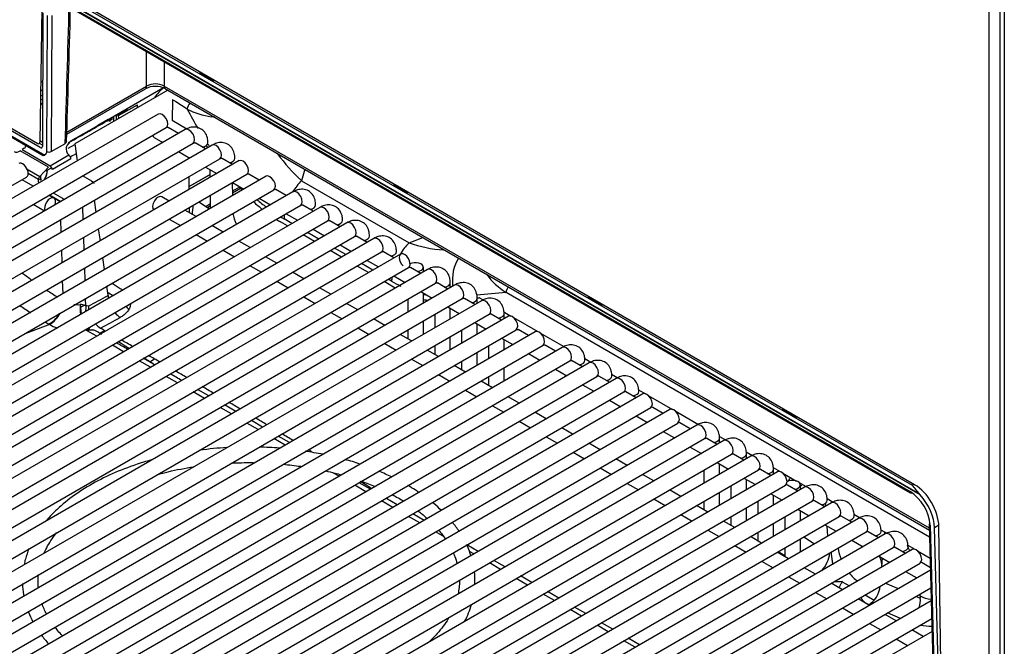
# Model space of a CAD drawing. Header units: millimetres. Extents: x 0 to 287, y 0 to 200.
# Tile 46 of 54: x 216 to 231, y 99 to 109. Entities that reach past the tile are written whole.
import ezdxf

# ---------------------------------------------------------------- set-up
doc = ezdxf.new("R2010")
doc.units = ezdxf.units.MM
doc.layers.add('130.191_BW4C_CTM', color=7, linetype='Continuous')
doc.layers.add('Défaut', color=7, linetype='Continuous')

# ---------------------------------------------------------------- blocks, each defined once
blk = doc.blocks.new('SE3')
at = {"layer": '130.191_BW4C_CTM', "color": 7, "linetype": 'Continuous'}
for p, q in [((231.424, 129.024), (231.424, 94.471)), ((231.182, 97.929), (231.182, 111.467)), ((231.352, 111.467), (231.352, 97.929)), ((230.075, 101.104), (216.246, 109.089)), ((230.068, 101.113), (216.255, 109.088)), ((229.987, 101.265), (216.397, 109.111)), ((216.444, 109.056), (229.949, 101.259)), ((216.008, 108.894), (215.976, 106.749)), ((216.409, 108.954), (229.914, 101.157)), ((216.419, 108.932), (229.924, 101.135)), ((216.024, 108.822), (216.016, 106.683)), ((216.087, 106.6), (216.095, 108.779)), ((216.166, 108.779), (216.157, 106.6)), ((217.685, 107.649), (217.681, 108.203)), ((217.965, 108.039), (217.968, 107.649)), ((216.02, 107.726), (215.99, 107.709)), ((218.527, 107.863), (218.76, 107.728)), ((216.019, 107.587), (215.988, 107.569)), ((216.408, 106.879), (217.665, 107.604)), ((216.409, 106.912), (217.685, 107.649)), ((216.498, 106.784), (217.947, 107.62)), ((218.023, 107.584), (216.534, 106.724)), ((217.957, 107.626), (217.97, 107.634)), ((217.968, 107.649), (230.223, 100.573)), ((217.989, 107.604), (230.224, 100.54)), ((216.019, 107.44), (215.986, 107.421)), ((215.987, 107.487), (216.019, 107.506)), ((218.102, 107.429), (218.092, 107.101)), ((218.106, 107.427), (218.102, 107.429)), ((215.985, 107.359), (216.019, 107.378)), ((216.019, 107.366), (215.985, 107.346)), ((217.237, 107.177), (217.537, 107.35)), ((217.538, 107.304), (217.537, 107.35)), ((218.335, 107.281), (218.154, 107.397)), ((217.872, 107.201), (208.751, 101.934)), ((215.202, 107.156), (215.94, 106.729)), ((215.981, 106.663), (215.212, 107.107)), ((217.071, 107.112), (216.904, 107.016)), ((217.069, 107.113), (217.071, 107.112)), ((217.159, 107.085), (217.159, 107.133)), ((217.186, 107.181), (217.195, 107.176)), ((217.195, 107.176), (217.197, 107.107)), ((217.238, 107.131), (217.237, 107.177)), ((218.092, 107.101), (218.33, 106.963)), ((208.876, 101.718), (217.997, 106.984)), ((218.304, 106.952), (209.182, 101.685)), ((215.215, 107.025), (216.017, 106.562)), ((215.225, 107.002), (216.027, 106.539)), ((216.904, 107.016), (216.902, 107.018)), ((218.196, 106.89), (218.03, 106.986)), ((216.758, 106.932), (216.468, 106.765)), ((216.756, 106.933), (216.758, 106.932)), ((217.805, 106.827), (217.946, 106.745)), ((209.307, 101.469), (218.429, 106.735)), ((218.735, 106.703), (209.613, 101.436)), ((215.726, 106.653), (215.69, 106.632)), ((215.69, 106.632), (216.139, 106.373)), ((216.016, 106.704), (215.97, 106.73)), ((215.976, 106.776), (216.016, 106.752)), ((216.157, 106.6), (216.375, 106.726)), ((216.428, 106.655), (216.535, 106.714)), ((216.534, 106.724), (216.573, 106.45)), ((218.628, 106.641), (218.461, 106.737)), ((218.637, 106.694), (218.663, 106.661)), ((209.738, 101.22), (218.86, 106.486)), ((216.113, 106.352), (215.662, 106.612)), ((216.139, 106.373), (216.437, 106.545)), ((216.472, 106.485), (216.175, 106.313)), ((218.196, 106.601), (218.378, 106.496)), ((218.36, 106.486), (218.36, 106.507)), ((219.059, 106.392), (218.893, 106.488)), ((219.166, 106.454), (210.045, 101.187)), ((215.772, 106.318), (215.973, 106.202)), ((215.973, 106.202), (216.113, 106.352)), ((216.167, 106.341), (216.078, 106.29)), ((218.628, 106.352), (218.809, 106.247)), ((218.703, 106.186), (218.701, 106.309)), ((220.217, 106.318), (220.167, 106.133)), ((208.444, 101.967), (215.763, 106.192)), ((210.17, 100.971), (219.291, 106.237)), ((219.598, 106.205), (210.476, 100.938)), ((215.87, 106.045), (215.689, 106.149)), ((215.951, 106.152), (215.789, 106.246)), ((215.952, 106.114), (215.951, 106.152)), ((215.993, 106.143), (215.953, 106.164)), ((215.983, 106.213), (215.983, 106.206)), ((216.063, 106.299), (216.078, 106.29)), ((216.805, 106.124), (216.656, 106.21)), ((218.367, 105.992), (218.364, 106.2)), ((218.366, 106.039), (218.703, 106.234)), ((218.703, 106.233), (218.366, 106.039)), ((219.49, 106.143), (219.324, 106.239)), ((219.058, 106.102), (219.061, 105.895)), ((219.059, 106.103), (219.24, 105.998)), ((219.171, 106.028), (219.06, 105.964)), ((219.19, 106.006), (219.061, 105.931)), ((219.922, 105.894), (219.755, 105.99)), ((220.167, 106.133), (221.89, 105.139)), ((221.638, 106.067), (221.871, 105.932)), ((210.601, 100.722), (219.723, 105.988)), ((220.029, 105.955), (210.907, 100.689)), ((216.201, 105.853), (216.12, 105.9)), ((216.132, 105.907), (216.31, 105.801)), ((216.189, 105.94), (216.338, 105.855)), ((216.302, 105.794), (216.209, 105.847)), ((218.048, 105.808), (217.93, 105.876)), ((218.711, 105.692), (218.708, 105.9)), ((219.49, 105.854), (219.672, 105.749)), ((211.032, 100.473), (220.154, 105.739)), ((220.46, 105.706), (211.339, 100.44)), ((215.87, 105.756), (216.051, 105.651)), ((216.658, 105.713), (216.665, 105.507)), ((216.878, 105.63), (216.85, 105.824)), ((218.523, 105.793), (218.694, 105.683)), ((218.71, 105.761), (218.637, 105.719)), ((218.71, 105.729), (218.663, 105.702)), ((220.353, 105.645), (220.187, 105.741)), ((218.048, 105.519), (218.229, 105.414)), ((218.479, 105.559), (218.298, 105.664)), ((220.013, 105.448), (219.888, 105.52)), ((219.922, 105.605), (220.103, 105.5)), ((211.464, 100.224), (220.585, 105.49)), ((220.892, 105.457), (211.77, 100.191)), ((216.317, 105.307), (216.311, 105.512)), ((216.944, 105.17), (216.916, 105.364)), ((218.911, 105.31), (218.729, 105.414)), ((219.944, 105.408), (219.829, 105.474)), ((220.784, 105.396), (220.618, 105.492)), ((211.895, 99.975), (221.017, 105.241)), ((221.323, 105.208), (212.201, 99.942)), ((216.673, 105.224), (216.679, 105.018)), ((218.479, 105.27), (218.661, 105.165)), ((220.375, 105.159), (220.194, 105.264)), ((220.444, 105.199), (220.263, 105.304)), ((220.353, 105.356), (220.534, 105.251)), ((221.216, 105.146), (221.049, 105.243)), ((221.89, 105.139), (222.11, 105.225)), ((219.342, 105.061), (219.161, 105.165)), ((220.875, 104.95), (220.694, 105.055)), ((220.784, 105.107), (220.966, 105.002)), ((212.326, 99.725), (221.448, 104.992)), ((221.754, 104.959), (212.633, 99.693)), ((216.332, 104.817), (216.325, 105.023)), ((217.009, 104.71), (216.982, 104.904)), ((218.911, 105.021), (219.092, 104.916)), ((219.773, 104.812), (219.592, 104.916)), ((220.807, 104.91), (220.625, 105.015)), ((221.647, 104.897), (221.481, 104.994)), ((212.758, 99.476), (221.879, 104.743)), ((216.688, 104.734), (216.694, 104.528)), ((219.342, 104.772), (219.523, 104.667)), ((221.238, 104.661), (221.057, 104.766)), ((221.307, 104.701), (221.125, 104.806)), ((221.216, 104.858), (221.397, 104.753)), ((222.078, 104.648), (221.912, 104.745)), ((222.118, 104.672), (222.118, 104.749)), ((222.186, 104.71), (213.064, 99.444)), ((220.205, 104.563), (220.023, 104.667)), ((221.647, 104.609), (221.828, 104.504)), ((213.189, 99.227), (222.311, 104.494)), ((222.617, 104.461), (213.495, 99.195)), ((216.346, 104.327), (216.34, 104.533)), ((217.068, 104.298), (217.047, 104.444)), ((219.773, 104.523), (219.955, 104.418)), ((220.636, 104.314), (220.455, 104.418)), ((221.666, 104.414), (221.488, 104.517)), ((221.61, 104.526), (221.557, 104.557)), ((222.51, 104.399), (222.343, 104.496)), ((222.55, 104.423), (222.55, 104.5)), ((220.205, 104.274), (220.386, 104.169)), ((222.078, 104.36), (222.26, 104.255)), ((222.118, 104.174), (222.118, 104.337)), ((223.443, 104.345), (222.975, 104.301)), ((222.98, 104.258), (223.006, 104.26)), ((223.016, 104.258), (223.075, 104.224)), ((230.227, 100.428), (223.443, 104.345)), ((224.749, 104.27), (224.982, 104.136)), ((213.62, 98.978), (222.742, 104.245)), ((223.048, 104.212), (213.927, 98.946)), ((216.626, 104.108), (216.678, 104.142)), ((216.702, 104.244), (216.706, 104.13)), ((221.067, 104.065), (220.886, 104.169)), ((221.868, 104.239), (221.868, 104.029)), ((222.51, 104.111), (222.691, 104.006)), ((222.941, 104.15), (222.775, 104.246)), ((222.981, 104.174), (222.981, 104.251)), ((214.052, 98.729), (223.173, 103.996)), ((223.48, 103.963), (214.358, 98.697)), ((220.636, 104.025), (220.817, 103.92)), ((222.3, 103.99), (222.3, 103.78)), ((222.55, 103.925), (222.55, 104.088)), ((223.372, 103.901), (223.206, 103.997)), ((223.409, 104.031), (223.521, 103.966)), ((223.412, 103.925), (223.412, 104.002)), ((223.563, 103.942), (223.952, 103.717)), ((216.13, 103.83), (215.721, 103.678)), ((221.499, 103.816), (221.317, 103.92)), ((222.118, 103.675), (222.118, 103.885)), ((222.941, 103.862), (223.122, 103.757)), ((222.981, 103.675), (222.981, 103.839)), ((214.483, 98.48), (223.605, 103.747)), ((223.911, 103.714), (214.789, 98.448)), ((216.886, 103.643), (216.714, 103.742)), ((216.934, 103.69), (217.011, 103.734)), ((221.067, 103.776), (221.249, 103.671)), ((221.93, 103.567), (221.749, 103.671)), ((221.868, 103.741), (221.868, 103.602)), ((222.55, 103.426), (222.55, 103.636)), ((222.731, 103.741), (222.731, 103.531)), ((223.804, 103.652), (223.637, 103.748)), ((223.995, 103.693), (224.369, 103.477)), ((214.914, 98.231), (224.036, 103.498)), ((217.317, 103.394), (217.136, 103.498)), ((221.499, 103.527), (221.68, 103.422)), ((222.3, 103.491), (222.3, 103.353)), ((223.162, 103.491), (223.162, 103.282)), ((223.372, 103.613), (223.554, 103.508)), ((223.412, 103.426), (223.412, 103.589)), ((224.235, 103.403), (224.069, 103.499)), ((224.342, 103.465), (215.221, 98.199)), ((222.361, 103.318), (222.18, 103.422)), ((222.981, 103.177), (222.981, 103.387)), ((223.804, 103.364), (223.985, 103.259)), ((215.346, 97.982), (224.467, 103.249)), ((224.774, 103.216), (215.652, 97.95)), ((217.749, 103.145), (217.567, 103.249)), ((217.736, 103.235), (217.812, 103.279)), ((221.93, 103.278), (222.111, 103.173)), ((222.793, 103.069), (222.611, 103.173)), ((222.731, 103.242), (222.731, 103.104)), ((224.666, 103.154), (224.5, 103.25)), ((224.703, 103.284), (224.8, 103.228)), ((215.777, 97.733), (224.899, 103)), ((218.18, 102.896), (217.999, 103)), ((222.361, 103.029), (222.543, 102.924)), ((223.162, 102.993), (223.162, 102.855)), ((223.412, 102.928), (223.412, 103.138)), ((224.235, 103.115), (224.416, 103.01)), ((225.098, 102.905), (224.931, 103.001)), ((225.134, 103.035), (225.232, 102.979)), ((225.205, 102.967), (216.083, 97.701)), ((223.224, 102.819), (223.043, 102.924)), ((224.666, 102.866), (224.848, 102.761)), ((216.208, 97.484), (225.33, 102.751)), ((225.636, 102.718), (216.515, 97.452)), ((218.611, 102.647), (218.43, 102.751)), ((218.681, 102.687), (218.5, 102.792)), ((222.793, 102.78), (222.974, 102.675)), ((225.529, 102.656), (225.363, 102.752)), ((225.566, 102.786), (225.677, 102.721)), ((225.72, 102.696), (226.109, 102.472)), ((219.113, 102.438), (218.931, 102.543)), ((223.224, 102.531), (223.405, 102.426)), ((223.655, 102.57), (223.474, 102.675)), ((225.098, 102.617), (225.279, 102.512)), ((216.64, 97.235), (225.761, 102.502)), ((226.068, 102.469), (216.946, 97.203)), ((219.043, 102.398), (218.861, 102.502)), ((224.087, 102.321), (223.905, 102.426)), ((225.529, 102.368), (225.71, 102.263)), ((225.96, 102.407), (225.794, 102.503)), ((226.151, 102.447), (226.526, 102.231)), ((227.861, 102.474), (228.094, 102.339)), ((217.071, 96.986), (226.193, 102.253)), ((226.499, 102.22), (217.377, 96.954)), ((219.474, 102.149), (219.293, 102.253)), ((219.544, 102.189), (219.363, 102.294)), ((223.655, 102.282), (223.837, 102.177)), ((226.392, 102.158), (226.225, 102.254)), ((224.518, 102.072), (224.337, 102.177)), ((225.96, 102.118), (226.142, 102.014)), ((217.502, 96.737), (226.624, 102.004)), ((226.93, 101.971), (217.809, 96.705)), ((219.905, 101.9), (219.724, 102.004)), ((219.975, 101.94), (219.794, 102.045)), ((224.087, 102.033), (224.268, 101.928)), ((224.949, 101.823), (224.768, 101.928)), ((226.823, 101.909), (226.657, 102.005)), ((226.86, 102.039), (226.957, 101.982)), ((226.863, 101.932), (226.863, 102.01)), ((217.934, 96.488), (227.055, 101.754)), ((224.518, 101.784), (224.699, 101.679)), ((226.392, 101.869), (226.573, 101.765)), ((227.254, 101.66), (227.088, 101.756)), ((227.291, 101.79), (227.388, 101.733)), ((227.295, 101.683), (227.295, 101.761)), ((227.362, 101.722), (218.24, 96.456)), ((225.381, 101.574), (225.199, 101.679)), ((226.823, 101.62), (227.004, 101.516)), ((226.863, 101.434), (226.863, 101.597)), ((218.365, 96.239), (227.487, 101.505)), ((227.793, 101.473), (218.671, 96.207)), ((220.768, 101.402), (220.67, 101.458)), ((224.949, 101.535), (225.131, 101.43)), ((225.812, 101.325), (225.631, 101.43)), ((226.613, 101.499), (226.613, 101.29)), ((227.686, 101.411), (227.519, 101.507)), ((227.722, 101.54), (227.834, 101.476)), ((227.726, 101.434), (227.726, 101.512)), ((227.877, 101.451), (228.097, 101.324)), ((221.269, 101.193), (221.088, 101.298)), ((225.381, 101.286), (225.562, 101.181)), ((227.254, 101.371), (227.436, 101.267)), ((227.295, 101.185), (227.295, 101.348)), ((228.117, 101.162), (227.951, 101.258)), ((228.139, 101.3), (228.251, 101.235)), ((228.157, 101.185), (228.157, 101.263)), ((229.973, 101.273), (229.949, 101.259)), ((218.796, 95.99), (227.918, 101.256)), ((228.224, 101.224), (219.103, 95.957)), ((221.199, 101.152), (221.018, 101.257)), ((226.243, 101.076), (226.062, 101.181)), ((226.863, 100.936), (226.863, 101.146)), ((227.045, 101.25), (227.045, 101.041)), ((227.686, 101.122), (227.867, 101.018)), ((219.228, 95.741), (228.349, 101.007)), ((228.656, 100.975), (219.534, 95.708)), ((221.631, 100.903), (221.449, 101.008)), ((221.701, 100.944), (221.519, 101.049)), ((225.812, 101.037), (225.993, 100.932)), ((226.613, 101.001), (226.613, 100.863)), ((227.476, 101.001), (227.476, 100.792)), ((227.726, 100.936), (227.726, 101.099)), ((228.548, 100.913), (228.382, 101.009)), ((228.565, 100.922), (228.561, 100.969)), ((228.585, 101.042), (228.682, 100.986)), ((222.132, 100.695), (221.951, 100.8)), ((226.243, 100.788), (226.425, 100.683)), ((226.675, 100.827), (226.493, 100.932)), ((227.295, 100.687), (227.295, 100.896)), ((228.117, 100.873), (228.298, 100.769)), ((228.157, 100.687), (228.157, 100.85)), ((229.016, 100.793), (229.114, 100.737)), ((219.659, 95.492), (228.781, 100.758)), ((229.087, 100.726), (219.965, 95.459)), ((222.062, 100.654), (221.881, 100.759)), ((227.106, 100.578), (226.925, 100.683)), ((227.045, 100.752), (227.045, 100.614)), ((227.726, 100.438), (227.726, 100.647)), ((227.907, 100.752), (227.907, 100.543)), ((228.98, 100.664), (228.813, 100.76)), ((230.221, 100.634), (230.28, 98.417)), ((220.09, 95.243), (229.212, 100.509)), ((229.518, 100.477), (220.397, 95.21)), ((222.434, 100.44), (222.312, 100.51)), ((226.675, 100.539), (226.856, 100.434)), ((227.476, 100.503), (227.476, 100.365)), ((228.548, 100.624), (228.73, 100.52)), ((228.599, 100.444), (228.588, 100.601)), ((229.411, 100.415), (229.245, 100.511)), ((229.448, 100.544), (229.545, 100.488)), ((229.504, 100.512), (229.5, 100.466)), ((230.236, 100.615), (230.295, 98.397)), ((230.375, 100.615), (230.307, 100.576)), ((230.364, 98.399), (230.307, 100.576)), ((230.409, 98.416), (230.376, 100.599)), ((227.537, 100.329), (227.356, 100.434)), ((228.157, 100.189), (228.157, 100.398)), ((228.214, 100.431), (228.385, 100.32)), ((228.98, 100.375), (229.161, 100.271)), ((220.522, 94.994), (229.643, 100.26)), ((229.95, 100.228), (220.828, 94.961)), ((222.995, 100.197), (222.813, 100.302)), ((222.925, 100.156), (222.858, 100.195)), ((227.106, 100.29), (227.287, 100.185)), ((227.969, 100.08), (227.787, 100.185)), ((227.907, 100.125), (227.801, 100.193)), ((227.907, 100.254), (227.907, 100.116)), ((228.62, 100.168), (228.625, 100.165)), ((229.842, 100.166), (229.676, 100.262)), ((229.879, 100.295), (229.991, 100.231)), ((230.034, 100.206), (230.236, 100.089)), ((220.953, 94.745), (230.075, 100.011)), ((223.356, 99.907), (223.175, 100.012)), ((223.426, 99.948), (223.245, 100.053)), ((227.537, 100.04), (227.719, 99.936)), ((229.411, 100.126), (229.592, 100.022)), ((229.47, 100.092), (229.459, 99.944)), ((230.24, 99.936), (230.107, 100.013)), ((230.241, 99.898), (221.259, 94.712)), ((228.4, 99.831), (228.219, 99.936)), ((229.842, 99.877), (230.024, 99.772)), ((223.787, 99.658), (223.606, 99.763)), ((223.857, 99.699), (223.676, 99.804)), ((227.969, 99.791), (228.15, 99.687)), ((228.831, 99.582), (228.65, 99.687)), ((228.829, 99.712), (228.943, 99.647)), ((229.519, 99.69), (229.726, 99.601)), ((221.384, 94.496), (230.248, 99.613)), ((224.289, 99.45), (224.107, 99.554)), ((228.4, 99.542), (228.581, 99.438)), ((230.254, 99.407), (221.691, 94.463)), ((224.219, 99.409), (224.037, 99.514)), ((229.263, 99.333), (229.081, 99.438)), ((229.193, 99.502), (229.339, 99.418)), ((230.012, 99.477), (230.08, 99.448)), ((230.08, 99.448), (230.079, 99.484)), ((224.65, 99.16), (224.469, 99.265)), ((224.72, 99.201), (224.539, 99.305)), ((228.831, 99.293), (229.013, 99.189)), ((229.269, 99.337), (229.254, 99.344)), ((229.763, 99.124), (229.555, 99.213)), ((221.816, 94.247), (230.261, 99.123)), ((225.151, 98.952), (224.97, 99.056)), ((229.694, 99.084), (229.513, 99.189)), ((230.267, 98.917), (222.122, 94.214)), ((225.081, 98.911), (224.9, 99.016)), ((229.263, 99.044), (229.444, 98.94)), ((230.125, 98.835), (229.944, 98.94)), ((225.513, 98.662), (225.331, 98.767)), ((225.583, 98.703), (225.401, 98.807)), ((229.694, 98.795), (229.875, 98.691))]:
    blk.add_line(p, q, dxfattribs=at)
for centre, radius, start, end in [((217.827, 107.288), 0.356, 62.8731, 117.1327), ((217.826, 107.364), 0.318, 63.4337, 116.2852), ((218.904, 108.393), 1.249, 242.9265, 261.5802), ((183.384, 165.578), 67.484, 299.32618, 299.96899), ((186.333, 159.945), 61.148, 300.18858, 300.25259), ((218.207, 102.942), 4.247, 82.2675, 83.0539), ((222.464, 108.593), 3.365, 217.1143, 226.9542), ((215.838, 106.3), 0.255, 323.6627, 2.2864), ((216.479, 106.13), 0.31, 242.8178, 250.452), ((221.152, 105.734), 2.785, 180.6296, 182.32), ((212.651, 106.227), 5.802, 353.7313, 355.2032), ((222.531, 106.895), 1.87, 249.9432, 267.2052), ((219.718, 109.924), 6.629, 232.6751, 234.3254), ((224.043, 105.312), 1.138, 216.8519, 238.194), ((105.902, 301.781), 226.486, 299.38907, 299.41431), ((222.529, 106.018), 1.753, 238.3774, 243.8154), ((219.718, 109.924), 6.629, 236.7635, 238.5139), ((151.807, 223.589), 135.976, 298.53001, 298.68181), ((222.529, 106.018), 1.753, 256.5082, 257.4969), ((219.713, 109.896), 7.045, 234.8422, 236.5192), ((216.592, 104.633), 0.485, 261.3456, 273.413), ((217.373, 104.162), 0.756, 184.2617, 190.8129), ((216.635, 104.018), 0.132, 57.7758, 96.4187), ((217.413, 104.175), 0.791, 184.8837, 191.5026), ((215.886, 104.231), 0.47, 301.4235, 331.9854), ((150.672, 225.519), 138.618, 298.5617, 298.71084), ((219.713, 109.896), 7.045, 238.7794, 239.3176), ((216.412, 104.338), 0.58, 239.633, 241.0022), ((217.413, 104.175), 0.791, 211.5423, 214.1969), ((94.186, -111.175), 247.455, 60.25271, 60.28478), ((158.858, 0.511), 118.477, 60.59499, 60.64057), ((94.186, -111.175), 247.455, 60.14106, 60.1897), ((158.858, 0.511), 118.477, 60.35205, 60.45399), ((158.858, 0.511), 118.477, 60.11058, 60.21193), ((94.186, -111.175), 247.455, 60.02562, 60.07539), ((94.186, -111.175), 247.455, 59.91042, 59.95882), ((158.858, 0.511), 118.477, 59.87024, 59.97118), ((158.858, 0.511), 118.477, 59.63066, 59.73129), ((158.858, 0.511), 118.477, 59.39181, 59.49214), ((158.858, 0.511), 118.477, 59.15343, 59.25364), ((158.858, 0.511), 118.477, 58.91548, 59.01545), ((219.267, 96.631), 5.237, 93.2374, 97.982), ((219.443, 97.538), 4.329, 85.0824, 89.44), ((219.657, 97.456), 4.38, 78.7863, 82.5862), ((158.858, 0.511), 118.477, 58.74548, 58.77784), ((158.858, 0.511), 118.477, 58.20374, 58.30332), ((228.939, 100.897), 1.063, 152.7501, 155.8904), ((226.15, 98.044), 4.977, 38.0723, 40.241), ((229.525, 100.559), 0.713, 4.4764, 56.9594), ((228.744, 100.411), 0.696, 267.0621, 277.3713), ((230.247, 99.982), 0.981, 260.0364, 270.9767)]:
    blk.add_arc(centre, radius, start, end, dxfattribs=at)
for centre, major_axis, ratio, start_param, end_param in [((216.72, 111.324), (-0.849, -28.065), 0.007421, -1.485435, -1.406009), ((217.615, 107.691), (-0.05, 0.0866), 0.57735, 3.141593, 3.918264), ((218.023, 107.258), (0.25, 0.433), 0.57735, 0.967436, 1.4287), ((218.039, 107.691), (0.05, 0.0866), 0.57735, 2.373648, 3.141593), ((218.09, 106.356), (-0.633, 1.136), 0.587337, -0.828721, -0.776362), ((218.692, 159.062), (-34.048, -55.123), 0.556852, 0.804488, 0.808508), ((217.287, 107.238), (0.069, 0.112), 0.556852, -0.853835, -0.756257), ((218.406, 107.321), (0.0538, 0.0843), 0.54687, 1.215752, 2.364042), ((219.593, 107.469), (1.34, -2.069), 0.480915, 4.497212, 4.644253), ((218.692, 159.062), (-34.048, -55.123), 0.556852, 0.80229, 0.803668), ((217.058, 107.189), (0.072, -0.12), 0.587337, 0.776362, 1.031263), ((217.935, 107.092), (-0.063, 0.108), 0.57735, 3.141593, 6.283185), ((218.752, 107.173), (0.0259, 0.0966), 0.269555, 1.579692, 1.79644), ((218.366, 106.843), (-0.062, 0.108), 0.57735, 3.141593, 6.283185), ((216.747, 106.642), (0.352, 0.002), 0.574873, 2.351507, 3.632117), ((217.868, 106.935), (-0.062, -0.108), 0.57735, 5.754822, 6.283185), ((215.669, 106.686), (-0.08, 0), 0.57735, 2.356809, 3.526137), ((215.94, 106.77), (-0.025, 0.0433), 0.57735, 2.356194, 3.909538), ((215.981, 106.704), (-0.0255, 0.043), 0.569744, 2.349819, 3.903162), ((216.305, 106.768), (-0.1, 0.0029), 0.578001, 2.373102, 3.166522), ((218.543, 106.741), (0.125, 0), 0.57735, 4.967494, 6.283684), ((219.593, 107.469), (1.34, -2.069), 0.480915, -1.522205, -1.500013), ((218.797, 106.594), (-0.062, 0.108), 0.57735, 3.141593, 6.283185), ((215.618, 106.656), (0.0743, 0.036), 0.731631, 3.600458, 4.963699), ((216.052, 106.583), (0.025, 0.0433), 0.57735, 2.369284, 3.926991), ((216.122, 106.621), (0.05, -0.0002), 0.594844, 3.929355, 5.499923), ((216.437, 106.504), (-0.025, 0.0433), 0.57735, 3.962031, 5.497787), ((218.911, 160.32), (-34.966, -56.609), 0.556852, 0.785116, 0.787089), ((218.974, 106.492), (0.125, 0), 0.57735, 4.967494, 6.283684), ((219.229, 106.345), (-0.062, 0.108), 0.57735, 3.141593, 6.283185), ((215.7, 106.3), (0.063, -0.108), 0.57735, 0, 3.141593), ((216.139, 106.332), (0.025, -0.0433), 0.57735, 0.820438, 2.356194), ((215.986, 106.172), (-0.025, -0.0433), 0.57735, 4.310963, 5.497787), ((216.149, 106.121), (-0.118, 0.197), 0.587337, 0.811402, 1.125905), ((219.66, 106.096), (-0.062, 0.108), 0.57735, 3.141593, 6.283185), ((216.058, 106.057), (0.075, -0.13), 0.57735, 3.962031, 4.122669), ((219.857, 107.286), (1.071, -1.922), 0.587337, -1.228619, -1.185964), ((220.312, 105.757), (0.3, 0.52), 0.57735, 1.133868, 1.534537), ((216.139, 105.745), (-0.062, -0.108), 0.57735, 1.916364, 5.937618), ((217.868, 105.768), (-0.063, -0.108), 0.57735, 3.141593, 6.173927), ((219.593, 107.469), (1.34, -2.069), 0.480915, -1.016613, -0.92585), ((220.091, 105.847), (-0.062, 0.108), 0.57735, 3.141593, 6.283185), ((219.857, 107.286), (1.071, -1.922), 0.587337, -1.060365, -0.963658), ((220.268, 105.745), (0.125, 0), 0.57735, 4.967494, 6.283684), ((220.523, 105.598), (-0.062, 0.108), 0.57735, 3.141593, 6.283185), ((219.277, 105.522), (-0.149, 0.26), 0.579382, 0.927369, 1.575689), ((219.593, 107.469), (1.34, -2.069), 0.480915, -0.788514, -0.754893), ((220.312, 105.757), (0.3, 0.52), 0.57735, -4.077636, -3.944444), ((219.857, 107.286), (1.071, -1.922), 0.587337, -0.818474, -0.776362), ((220.699, 105.496), (0.125, 0), 0.57735, 4.967494, 6.283684), ((220.954, 105.349), (-0.062, 0.108), 0.57735, 3.141593, 6.283185), ((221.131, 105.247), (0.125, 0), 0.57735, 4.967494, 6.283684), ((221.385, 105.1), (-0.062, 0.108), 0.57735, 3.141593, 6.283185), ((222.034, 104.762), (0.3, 0.52), 0.57735, 1.133868, 1.53331), ((221.562, 104.998), (0.125, 0), 0.57735, 4.967494, 6.283684), ((221.817, 104.851), (-0.062, 0.108), 0.57735, 3.141593, 8.358458), ((223.053, 104.505), (-0.056, 0.597), 0.783606, 0.787967, 1.598403), ((221.993, 104.749), (0.125, 0), 0.57735, 4.967494, 8.63938), ((222.034, 104.762), (0.3, 0.52), 0.57735, -4.071347, -3.944444), ((222.248, 104.602), (-0.062, 0.108), 0.57735, 3.141593, 6.283185), ((222.425, 104.5), (0.125, 0), 0.57735, 4.967494, 6.283684), ((222.679, 104.353), (-0.062, 0.108), 0.57735, 3.141593, 6.283185), ((223.514, 104.384), (0.05, 0.0866), 0.57735, 1.307071, 2.338741), ((217.28, 104.184), (-0.144, 0.263), 0.591283, 0.83388, 1.022659), ((223.016, 104.233), (-0.0146, 0.0262), 0.587337, 5.506824, 6.030423), ((216.732, 103.997), (0.047, -0.296), 0.347575, 4.116219, 4.674081), ((216.529, 103.575), (0.284, 0.529), 0.597209, 0.179713, 0.303277), ((217.097, 104.047), (0.049, 0.498), 0.778364, 1.474639, 1.664832), ((216.964, 104.012), (-0.143, 0.264), 0.592842, 0.835448, 1.058407), ((221.693, 106.226), (1.071, -1.922), 0.587337, -0.481997, -0.431232), ((222.856, 104.251), (0.125, 0), 0.57735, 4.967494, 6.283684), ((223.111, 104.104), (-0.062, 0.108), 0.57735, 3.141593, 6.283185), ((216.137, 104.091), (-0.151, -0.259), 0.575746, 0.699814, 1.569187), ((217.28, 104.184), (-0.144, 0.263), 0.591283, 1.889948, 2.312064), ((223.287, 104.002), (0.125, 0), 0.57735, 4.967494, 6.283684), ((223.542, 103.855), (-0.062, 0.108), 0.57735, 3.141593, 6.283185), ((216.509, 104.021), (0.551, -0.039), 0.523361, 3.99162, 4.271479), ((216.964, 104.012), (-0.143, 0.264), 0.592842, 1.922363, 2.314498), ((216.732, 103.997), (0.047, -0.296), 0.347575, -0.642284, -0.594062), ((217.097, 104.047), (0.049, 0.498), 0.778364, -4.067124, -3.976648), ((216.741, 103.461), (0.133, 0.269), 0.616197, 0.158252, 0.281816), ((223.973, 103.606), (-0.062, 0.108), 0.57735, 3.141593, 6.283185), ((224.405, 103.357), (-0.062, 0.108), 0.57735, 3.141593, 6.283185), ((224.582, 103.255), (0.125, 0), 0.57735, 4.967494, 6.283684), ((224.836, 103.108), (-0.062, 0.108), 0.57735, 3.141593, 6.283185), ((225.013, 103.006), (0.125, 0), 0.57735, 4.967494, 6.283684), ((225.267, 102.859), (-0.062, 0.108), 0.57735, 3.141593, 6.283185), ((225.444, 102.757), (0.125, 0), 0.57735, 4.967494, 6.283684), ((225.699, 102.61), (-0.062, 0.108), 0.57735, 3.141593, 6.283185), ((226.13, 102.361), (-0.063, 0.108), 0.57735, 3.141593, 6.283185), ((226.561, 102.112), (-0.062, 0.108), 0.57735, 3.141593, 6.283185), ((226.738, 102.01), (0.125, 0), 0.57735, 4.967494, 6.283684), ((226.993, 101.863), (-0.062, 0.108), 0.57735, 3.141593, 6.283185), ((227.17, 101.761), (0.125, 0), 0.57735, 4.967494, 6.283684), ((227.424, 101.614), (-0.063, 0.108), 0.57735, 3.141593, 6.283185), ((227.601, 101.512), (0.125, 0), 0.57735, 4.967494, 6.283684), ((227.855, 101.365), (-0.063, 0.108), 0.57735, 3.141593, 6.283185), ((228.032, 101.263), (0.125, 0), 0.57735, 4.967494, 8.63938), ((229.029, 100.058), (0.742, -1.286), 0.57735, 3.283189, 3.336258), ((229.987, 100.816), (-0.275, 0.476), 0.57735, 3.944444, 5.497787), ((228.287, 101.116), (-0.062, 0.108), 0.57735, 3.141593, 6.283185), ((229.949, 101.178), (0.025, 0.0433), 0.57735, 2.369284, 3.926991), ((229.918, 100.793), (0.28, -0.473), 0.569744, 0.796476, 1.919833), ((228.464, 101.014), (0.125, 0), 0.57735, 4.967494, 6.283684), ((228.718, 100.867), (-0.062, 0.108), 0.57735, 3.141593, 6.283185), ((228.895, 100.765), (0.125, 0), 0.57735, 4.967494, 6.283684), ((229.149, 100.618), (-0.062, 0.108), 0.57735, 3.141593, 6.283185), ((230.271, 100.636), (0.05, 0.0013), 0.574694, 2.341107, 3.911675), ((229.326, 100.516), (0.125, 0), 0.57735, 4.967494, 6.283684), ((229.581, 100.369), (-0.063, 0.108), 0.57735, 3.141593, 6.283185), ((228.413, 100.042), (0.163, 0.252), 0.541027, 4.432359, 5.52652), ((229.114, 100.107), (-0.252, 0.436), 0.57735, 0.933792, 1.334211), ((229.758, 100.266), (0.125, 0), 0.57735, 4.967494, 6.283684), ((229.029, 100.058), (0.742, -1.286), 0.57735, 1.358129, 1.425776), ((230.012, 100.12), (-0.063, 0.108), 0.57735, 3.141593, 6.283185), ((229.114, 100.107), (0.252, -0.436), 0.57735, 0.990232, 1.267377), ((229.114, 100.107), (-0.252, 0.436), 0.57735, 1.836401, 2.243238), ((229.227, 99.602), (0.119, 0.275), 0.644762, 3.856255, 5.129914), ((229.867, 99.325), (0.119, 0.275), 0.644762, 4.885471, 5.427051), ((229.029, 100.058), (0.742, -1.286), 0.57735, 0.811431, 0.836691), ((230.326, 99.627), (-0.35, -0.008), 0.562126, 0.772716, 1.347472)]:
    blk.add_ellipse(centre, major_axis=major_axis, ratio=ratio, start_param=start_param, end_param=end_param, dxfattribs=at)
for points, degree in [([(216.404, 106.764), (216.423, 107.409), (216.444, 108.123), (216.467, 108.904)], 3), ([(218.442, 106.743), (218.449, 106.742), (218.456, 106.74), (218.461, 106.737)], 3), ([(218.874, 106.494), (218.881, 106.493), (218.887, 106.491), (218.893, 106.488)], 3), ([(220.168, 105.747), (220.175, 105.746), (220.181, 105.744), (220.187, 105.741)], 3), ([(220.599, 105.497), (220.606, 105.497), (220.612, 105.495), (220.618, 105.492)], 3), ([(221.03, 105.248), (221.037, 105.248), (221.044, 105.246), (221.049, 105.243)], 3), ([(221.462, 104.999), (221.469, 104.999), (221.475, 104.997), (221.481, 104.993)], 3), ([(217.132, 104.492), (217.176, 104.464), (217.22, 104.436), (217.264, 104.408)], 3), ([(222.324, 104.501), (222.331, 104.501), (222.338, 104.499), (222.343, 104.495)], 3), ([(217.143, 104.289), (217.116, 104.308), (217.089, 104.326), (217.061, 104.345)], 3), ([(222.756, 104.252), (222.763, 104.252), (222.769, 104.25), (222.775, 104.246)], 3), ([(223.187, 104.003), (223.194, 104.003), (223.201, 104.001), (223.206, 103.997)], 3), ([(224.481, 103.256), (224.488, 103.255), (224.495, 103.253), (224.5, 103.25)], 3), ([(224.931, 103.001), (224.926, 103.004), (224.919, 103.006), (224.912, 103.007)], 3), ([(225.363, 102.752), (225.357, 102.755), (225.351, 102.757), (225.344, 102.758)], 3), ([(226.657, 102.005), (226.651, 102.008), (226.645, 102.01), (226.638, 102.011)], 3), ([(227.088, 101.756), (227.083, 101.759), (227.076, 101.761), (227.069, 101.762)], 3), ([(219.873, 101.593), (219.967, 101.584), (220.061, 101.573), (220.154, 101.56)], 3), ([(221.102, 101.597), (221.024, 101.624), (220.944, 101.649), (220.865, 101.668)], 3), ([(221.611, 101.391), (221.544, 101.422), (221.476, 101.452), (221.405, 101.482)], 3), ([(227.519, 101.507), (227.514, 101.51), (227.507, 101.512), (227.5, 101.513)], 3), ([(221.128, 101.321), (221.202, 101.295), (221.274, 101.267), (221.344, 101.237)], 3), ([(227.951, 101.258), (227.942, 101.263), (227.931, 101.265), (227.919, 101.264)], 3), ([(221.62, 101.107), (221.683, 101.073), (221.744, 101.039), (221.803, 101.003)], 3), ([(230.068, 101.113), (230.072, 101.109), (230.075, 101.104)], 2), ([(228.382, 101.009), (228.377, 101.012), (228.37, 101.014), (228.363, 101.015)], 3), ([(222.691, 100.518), (222.658, 100.568), (222.622, 100.617), (222.583, 100.665)], 3), ([(228.813, 100.76), (228.808, 100.763), (228.801, 100.765), (228.794, 100.766)], 3), ([(222.363, 100.538), (222.404, 100.49), (222.441, 100.442), (222.474, 100.393)], 3), ([(229.245, 100.511), (229.239, 100.514), (229.233, 100.516), (229.226, 100.517)], 3), ([(229.676, 100.262), (229.671, 100.265), (229.664, 100.267), (229.657, 100.268)], 3), ([(222.944, 99.668), (222.947, 99.736), (222.945, 99.805), (222.937, 99.873)], 3), ([(216.082, 99.196), (216.053, 99.251), (216.028, 99.307), (216.008, 99.363)], 3), ([(222.779, 99.076), (222.826, 99.165), (222.864, 99.257), (222.891, 99.35)], 3), ([(215.999, 98.859), (216.035, 98.81), (216.074, 98.762), (216.115, 98.716)], 3)]:
    blk.add_open_spline(points, degree=degree, dxfattribs=at)
for points, degree, knots in [([(217.094, 107.117), (217.094, 107.11), (217.094, 107.097), (217.093, 107.084), (217.092, 107.077), (217.091, 107.077)], 3, [0, 0, 0, 0, 0.0625, 0.125, 0.1287419, 0.1287419, 0.1287419, 0.1287419]), ([(217.997, 106.992), (217.998, 106.992), (217.998, 106.992), (218.011, 106.993), (218.021, 106.991), (218.03, 106.986)], 3, [0.2414029, 0.2414029, 0.2414029, 0.2414029, 0.25, 0.25, 0.5, 0.5, 0.5, 0.5]), ([(218.668, 106.741), (218.666, 106.771), (218.662, 106.827), (218.624, 106.91), (218.552, 106.972), (218.465, 106.998), (218.377, 106.988), (218.329, 106.965), (218.304, 106.952)], 3, [0, 0, 0, 0, 0.149754, 0.337828, 0.507628, 0.684281, 0.85197, 1, 1, 1, 1]), ([(218.429, 106.735), (218.435, 106.738), (218.445, 106.744), (218.448, 106.742), (218.443, 106.743), (218.442, 106.743)], 3, [0, 0, 0, 0, 0.403276, 0.852298, 1, 1, 1, 1]), ([(219.099, 106.492), (219.098, 106.522), (219.093, 106.578), (219.055, 106.661), (218.984, 106.723), (218.896, 106.749), (218.808, 106.739), (218.761, 106.716), (218.735, 106.703)], 3, [0, 0, 0, 0, 0.149754, 0.337828, 0.507628, 0.684281, 0.85197, 1, 1, 1, 1]), ([(216.017, 106.562), (216.031, 106.554), (216.043, 106.552), (216.056, 106.551), (216.066, 106.556), (216.076, 106.562), (216.081, 106.573), (216.086, 106.585), (216.087, 106.6)], 2, [0, 0, 0, 0.25, 0.25, 0.5, 0.5, 0.75, 0.75, 1, 1, 1]), ([(218.86, 106.486), (218.866, 106.489), (218.877, 106.495), (218.879, 106.493), (218.874, 106.494), (218.873, 106.494)], 3, [0, 0, 0, 0, 0.403276, 0.852298, 1, 1, 1, 1]), ([(216.091, 106.311), (216.091, 106.305), (216.091, 106.299), (216.09, 106.287), (216.09, 106.281), (216.087, 106.264), (216.084, 106.242), (216.075, 106.211), (216.067, 106.19), (216.061, 106.179), (216.059, 106.174), (216.058, 106.172), (216.055, 106.166), (216.052, 106.162), (216.048, 106.155), (216.046, 106.152), (216.044, 106.149)], 3, [0, 0, 0, 0, 0.0625, 0.0625, 0.125, 0.125, 0.25, 0.375, 0.5, 0.53125, 0.53125, 0.5625, 0.5625, 0.625, 0.625, 0.6721917, 0.6721917, 0.6721917, 0.6721917]), ([(219.291, 106.245), (219.292, 106.245), (219.292, 106.245), (219.305, 106.246), (219.315, 106.244), (219.324, 106.239)], 3, [0.2414029, 0.2414029, 0.2414029, 0.2414029, 0.25, 0.25, 0.5, 0.5, 0.5, 0.5]), ([(216.847, 106.087), (216.84, 106.097), (216.83, 106.106), (216.819, 106.116), (216.805, 106.124)], 2, [0.7545711, 0.7545711, 0.7545711, 0.875, 0.875, 1, 1, 1]), ([(219.721, 105.995), (219.722, 105.995), (219.723, 105.996), (219.736, 105.997), (219.747, 105.995), (219.755, 105.99)], 3, [0.2285419, 0.2285419, 0.2285419, 0.2285419, 0.25, 0.25, 0.5, 0.5, 0.5, 0.5]), ([(220.393, 105.745), (220.392, 105.775), (220.387, 105.831), (220.349, 105.914), (220.278, 105.976), (220.19, 106.002), (220.102, 105.991), (220.055, 105.969), (220.029, 105.955)], 3, [0, 0, 0, 0, 0.149754, 0.337828, 0.507628, 0.684281, 0.85197, 1, 1, 1, 1]), ([(220.154, 105.739), (220.16, 105.742), (220.171, 105.748), (220.173, 105.745), (220.168, 105.747), (220.167, 105.747)], 3, [0, 0, 0, 0, 0.403276, 0.852298, 1, 1, 1, 1]), ([(220.824, 105.496), (220.823, 105.525), (220.819, 105.582), (220.78, 105.665), (220.709, 105.727), (220.621, 105.753), (220.534, 105.742), (220.486, 105.72), (220.46, 105.706)], 3, [0, 0, 0, 0, 0.149754, 0.337828, 0.507628, 0.684281, 0.85197, 1, 1, 1, 1]), ([(220.585, 105.49), (220.591, 105.493), (220.602, 105.499), (220.605, 105.496), (220.6, 105.498), (220.598, 105.498)], 3, [0, 0, 0, 0, 0.403276, 0.852298, 1, 1, 1, 1]), ([(221.256, 105.247), (221.254, 105.276), (221.25, 105.333), (221.212, 105.416), (221.14, 105.478), (221.053, 105.504), (220.965, 105.493), (220.917, 105.471), (220.892, 105.457)], 3, [0, 0, 0, 0, 0.149754, 0.337828, 0.507628, 0.684281, 0.85197, 1, 1, 1, 1]), ([(221.017, 105.241), (221.023, 105.244), (221.033, 105.249), (221.036, 105.247), (221.031, 105.249), (221.03, 105.249)], 3, [0, 0, 0, 0, 0.403276, 0.852298, 1, 1, 1, 1]), ([(221.687, 104.998), (221.686, 105.027), (221.681, 105.084), (221.643, 105.167), (221.572, 105.229), (221.484, 105.254), (221.396, 105.244), (221.349, 105.222), (221.323, 105.208)], 3, [0, 0, 0, 0, 0.149754, 0.337828, 0.507628, 0.684281, 0.85197, 1, 1, 1, 1]), ([(221.448, 104.992), (221.454, 104.995), (221.465, 105), (221.467, 104.998), (221.462, 105), (221.461, 105)], 3, [0, 0, 0, 0, 0.403276, 0.852298, 1, 1, 1, 1]), ([(221.879, 104.75), (221.88, 104.75), (221.88, 104.75), (221.893, 104.751), (221.903, 104.749), (221.912, 104.744)], 3, [0.2414029, 0.2414029, 0.2414029, 0.2414029, 0.25, 0.25, 0.5, 0.5, 0.5, 0.5]), ([(222.55, 104.5), (222.548, 104.529), (222.544, 104.585), (222.506, 104.669), (222.434, 104.731), (222.347, 104.756), (222.259, 104.746), (222.211, 104.724), (222.186, 104.71)], 3, [0, 0, 0, 0, 0.149754, 0.337828, 0.507628, 0.684281, 0.85197, 1, 1, 1, 1]), ([(222.311, 104.494), (222.317, 104.497), (222.327, 104.502), (222.33, 104.5), (222.325, 104.502), (222.324, 104.502)], 3, [0, 0, 0, 0, 0.403276, 0.852298, 1, 1, 1, 1]), ([(222.981, 104.251), (222.98, 104.28), (222.975, 104.336), (222.937, 104.42), (222.866, 104.482), (222.778, 104.507), (222.69, 104.497), (222.643, 104.475), (222.617, 104.461)], 3, [0, 0, 0, 0, 0.149754, 0.337828, 0.507628, 0.684281, 0.85197, 1, 1, 1, 1]), ([(217.264, 104.408), (217.27, 104.405), (217.281, 104.397), (217.294, 104.388), (217.301, 104.382), (217.303, 104.381)], 3, [0, 0, 0, 0, 0.02805441, 0.05593239, 0.06724779, 0.06724779, 0.06724779, 0.06724779]), ([(217.426, 104.163), (217.425, 104.143), (217.417, 104.103), (217.392, 104.056), (217.365, 104.022), (217.343, 104), (217.319, 103.98), (217.293, 103.961), (217.273, 103.949), (217.263, 103.944)], 3, [0.5105627, 0.5105627, 0.5105627, 0.5105627, 0.6235109, 0.7488941, 0.7997753, 0.8499789, 0.89985, 0.9497403, 1, 1, 1, 1]), ([(217.394, 104.072), (217.391, 104.077), (217.384, 104.09), (217.372, 104.108), (217.362, 104.12), (217.359, 104.125)], 3, [0.5360334, 0.5360334, 0.5360334, 0.5360334, 0.5838904, 0.6676202, 0.7137373, 0.7137373, 0.7137373, 0.7137373]), ([(222.742, 104.245), (222.748, 104.248), (222.759, 104.253), (222.761, 104.251), (222.756, 104.253), (222.755, 104.253)], 3, [0, 0, 0, 0, 0.403276, 0.852298, 1, 1, 1, 1]), ([(223.412, 104.002), (223.411, 104.031), (223.407, 104.087), (223.368, 104.171), (223.297, 104.233), (223.209, 104.258), (223.122, 104.248), (223.074, 104.225), (223.048, 104.212)], 3, [0, 0, 0, 0, 0.149754, 0.337828, 0.507628, 0.684281, 0.85197, 1, 1, 1, 1]), ([(223.173, 103.996), (223.179, 103.999), (223.19, 104.004), (223.193, 104.002), (223.188, 104.004), (223.186, 104.004)], 3, [0, 0, 0, 0, 0.403276, 0.852298, 1, 1, 1, 1]), ([(216.823, 103.742), (216.82, 103.742), (216.815, 103.743), (216.806, 103.743), (216.796, 103.742), (216.786, 103.742), (216.775, 103.742), (216.764, 103.742), (216.752, 103.742), (216.74, 103.742), (216.727, 103.742), (216.718, 103.742), (216.714, 103.742)], 3, [0, 0, 0, 0, 0.097582, 0.194387, 0.290916, 0.387673, 0.485161, 0.583871, 0.684274, 0.786821, 0.891932, 1, 1, 1, 1]), ([(223.605, 103.754), (223.605, 103.754), (223.605, 103.754), (223.618, 103.755), (223.629, 103.753), (223.637, 103.748)], 3, [0.2414029, 0.2414029, 0.2414029, 0.2414029, 0.25, 0.25, 0.5, 0.5, 0.5, 0.5]), ([(224.036, 103.505), (224.036, 103.505), (224.037, 103.505), (224.049, 103.506), (224.06, 103.504), (224.069, 103.499)], 3, [0.2414029, 0.2414029, 0.2414029, 0.2414029, 0.25, 0.25, 0.5, 0.5, 0.5, 0.5]), ([(224.707, 103.255), (224.705, 103.284), (224.701, 103.34), (224.662, 103.424), (224.591, 103.486), (224.503, 103.511), (224.416, 103.501), (224.368, 103.478), (224.342, 103.465)], 3, [0, 0, 0, 0, 0.149754, 0.337828, 0.507628, 0.684281, 0.85197, 1, 1, 1, 1]), ([(224.467, 103.249), (224.473, 103.252), (224.484, 103.257), (224.487, 103.255), (224.482, 103.257), (224.48, 103.257)], 3, [0, 0, 0, 0, 0.403276, 0.852298, 1, 1, 1, 1]), ([(225.138, 103.006), (225.136, 103.035), (225.132, 103.091), (225.094, 103.175), (225.022, 103.237), (224.935, 103.262), (224.847, 103.252), (224.799, 103.229), (224.774, 103.216)], 3, [0, 0, 0, 0, 0.149754, 0.337828, 0.507628, 0.684281, 0.85197, 1, 1, 1, 1]), ([(224.899, 103), (224.905, 103.003), (224.915, 103.008), (224.918, 103.006), (224.913, 103.007), (224.912, 103.008)], 3, [0, 0, 0, 0, 0.403585, 0.852952, 1, 1, 1, 1]), ([(225.569, 102.757), (225.568, 102.786), (225.563, 102.842), (225.525, 102.925), (225.454, 102.988), (225.366, 103.013), (225.278, 103.003), (225.231, 102.98), (225.205, 102.967)], 3, [0, 0, 0, 0, 0.149754, 0.337828, 0.507628, 0.684281, 0.85197, 1, 1, 1, 1]), ([(225.33, 102.751), (225.336, 102.754), (225.347, 102.759), (225.349, 102.757), (225.344, 102.758), (225.343, 102.759)], 3, [0, 0, 0, 0, 0.403585, 0.852952, 1, 1, 1, 1]), ([(225.794, 102.503), (225.786, 102.508), (225.775, 102.51), (225.761, 102.509), (225.76, 102.509), (225.758, 102.509)], 3, [0.5, 0.5, 0.5, 0.5, 0.75, 0.75, 0.7804587, 0.7804587, 0.7804587, 0.7804587]), ([(226.225, 102.254), (226.217, 102.259), (226.206, 102.261), (226.192, 102.26), (226.191, 102.26), (226.189, 102.26)], 3, [0.5, 0.5, 0.5, 0.5, 0.75, 0.75, 0.7804587, 0.7804587, 0.7804587, 0.7804587]), ([(226.863, 102.01), (226.862, 102.039), (226.857, 102.095), (226.819, 102.178), (226.748, 102.241), (226.66, 102.266), (226.572, 102.256), (226.525, 102.233), (226.499, 102.22)], 3, [0, 0, 0, 0, 0.149754, 0.337828, 0.507628, 0.684281, 0.85197, 1, 1, 1, 1]), ([(226.624, 102.004), (226.63, 102.006), (226.641, 102.012), (226.643, 102.01), (226.638, 102.011), (226.637, 102.012)], 3, [0, 0, 0, 0, 0.403585, 0.852952, 1, 1, 1, 1]), ([(227.295, 101.761), (227.293, 101.79), (227.289, 101.846), (227.25, 101.929), (227.179, 101.992), (227.091, 102.017), (227.004, 102.007), (226.956, 101.984), (226.93, 101.971)], 3, [0, 0, 0, 0, 0.149754, 0.337828, 0.507628, 0.684281, 0.85197, 1, 1, 1, 1]), ([(227.055, 101.754), (227.062, 101.757), (227.072, 101.763), (227.075, 101.761), (227.07, 101.762), (227.068, 101.763)], 3, [0, 0, 0, 0, 0.403585, 0.852952, 1, 1, 1, 1]), ([(227.726, 101.512), (227.724, 101.541), (227.72, 101.597), (227.682, 101.68), (227.61, 101.743), (227.523, 101.768), (227.435, 101.758), (227.387, 101.735), (227.362, 101.722)], 3, [0, 0, 0, 0, 0.149754, 0.337828, 0.507628, 0.684281, 0.85197, 1, 1, 1, 1]), ([(217.76, 101.662), (217.718, 101.651), (217.534, 101.596), (217.225, 101.485), (216.853, 101.308), (216.524, 101.104), (216.269, 100.896), (216.134, 100.755), (216.083, 100.694)], 3, [0.0919528, 0.0919528, 0.0919528, 0.0919528, 0.1100396, 0.1728954, 0.2358411, 0.2988819, 0.3619933, 0.4066315, 0.4066315, 0.4066315, 0.4066315]), ([(219.039, 101.613), (219.149, 101.618), (219.275, 101.62), (219.401, 101.619), (219.416, 101.618)], 3, [0.43666399, 0.43666399, 0.43666399, 0.43666399, 0.45541865, 0.45795661, 0.45795661, 0.45795661, 0.45795661]), ([(217.855, 101.429), (217.913, 101.445), (218.103, 101.493), (218.301, 101.531), (218.44, 101.553)], 3, [0.36702191, 0.36702191, 0.36702191, 0.36702191, 0.37790822, 0.40230148, 0.40230148, 0.40230148, 0.40230148]), ([(220.55, 101.487), (220.602, 101.476), (220.687, 101.456), (220.771, 101.433), (220.804, 101.424)], 3, [0.52361738, 0.52361738, 0.52361738, 0.52361738, 0.53295399, 0.53929542, 0.53929542, 0.53929542, 0.53929542]), ([(227.487, 101.505), (227.493, 101.508), (227.503, 101.514), (227.506, 101.512), (227.501, 101.513), (227.5, 101.514)], 3, [0, 0, 0, 0, 0.403585, 0.852952, 1, 1, 1, 1]), ([(228.589, 101.014), (228.587, 101.043), (228.583, 101.099), (228.544, 101.182), (228.473, 101.245), (228.385, 101.27), (228.298, 101.26), (228.25, 101.237), (228.224, 101.224)], 3, [0, 0, 0, 0, 0.149754, 0.337828, 0.507628, 0.684281, 0.85197, 1, 1, 1, 1]), ([(222.046, 101.143), (222.027, 101.156), (221.97, 101.193), (221.912, 101.23), (221.872, 101.253)], 3, [0.87834235, 0.87834235, 0.87834235, 0.87834235, 0.88530748, 0.89852195, 0.89852195, 0.89852195, 0.89852195]), ([(222.408, 100.853), (222.369, 100.891), (222.322, 100.934), (222.272, 100.975), (222.265, 100.981)], 3, [0.82992558, 0.82992558, 0.82992558, 0.82992558, 0.8475478, 0.85042725, 0.85042725, 0.85042725, 0.85042725]), ([(228.349, 101.007), (228.356, 101.01), (228.366, 101.016), (228.369, 101.014), (228.364, 101.015), (228.362, 101.016)], 3, [0, 0, 0, 0, 0.403585, 0.852952, 1, 1, 1, 1]), ([(229.02, 100.765), (229.018, 100.794), (229.014, 100.85), (228.976, 100.933), (228.904, 100.996), (228.817, 101.021), (228.729, 101.011), (228.681, 100.988), (228.656, 100.975)], 3, [0, 0, 0, 0, 0.149754, 0.337828, 0.507628, 0.684281, 0.85197, 1, 1, 1, 1]), ([(222.032, 100.846), (222.052, 100.832), (222.103, 100.791), (222.152, 100.749), (222.182, 100.722)], 3, [0.63047668, 0.63047668, 0.63047668, 0.63047668, 0.63592363, 0.64559558, 0.64559558, 0.64559558, 0.64559558]), ([(228.781, 100.758), (228.787, 100.761), (228.797, 100.767), (228.8, 100.765), (228.795, 100.766), (228.794, 100.767)], 3, [0, 0, 0, 0, 0.403585, 0.852952, 1, 1, 1, 1]), ([(229.451, 100.516), (229.45, 100.545), (229.445, 100.601), (229.407, 100.684), (229.336, 100.747), (229.248, 100.772), (229.16, 100.762), (229.113, 100.739), (229.087, 100.726)], 3, [0, 0, 0, 0, 0.149754, 0.337828, 0.507628, 0.684281, 0.85197, 1, 1, 1, 1]), ([(216.042, 100.168), (216.076, 100.246), (216.138, 100.358), (216.22, 100.467), (216.247, 100.5)], 3, [0.19763785, 0.19763785, 0.19763785, 0.19763785, 0.22274555, 0.23397744, 0.23397744, 0.23397744, 0.23397744]), ([(229.212, 100.509), (229.218, 100.512), (229.229, 100.518), (229.231, 100.516), (229.226, 100.517), (229.225, 100.517)], 3, [0, 0, 0, 0, 0.403585, 0.852952, 1, 1, 1, 1]), ([(229.883, 100.266), (229.881, 100.296), (229.877, 100.352), (229.838, 100.435), (229.767, 100.498), (229.679, 100.523), (229.592, 100.513), (229.544, 100.49), (229.518, 100.477)], 3, [0, 0, 0, 0, 0.149754, 0.337828, 0.507628, 0.684281, 0.85197, 1, 1, 1, 1]), ([(215.802, 100.244), (215.778, 100.187), (215.749, 100.102), (215.728, 100.015), (215.723, 99.987)], 3, [0.51186342, 0.51186342, 0.51186342, 0.51186342, 0.55003417, 0.56819009, 0.56819009, 0.56819009, 0.56819009]), ([(222.6, 100.167), (222.608, 100.15), (222.63, 100.094), (222.649, 100.038), (222.659, 99.999)], 3, [0.70767137, 0.70767137, 0.70767137, 0.70767137, 0.71311928, 0.72556802, 0.72556802, 0.72556802, 0.72556802]), ([(222.881, 100.129), (222.874, 100.152), (222.853, 100.213), (222.827, 100.273), (222.81, 100.309)], 3, [0.72688768, 0.72688768, 0.72688768, 0.72688768, 0.7362098, 0.75104201, 0.75104201, 0.75104201, 0.75104201]), ([(228.648, 100.184), (228.649, 100.179), (228.65, 100.166), (228.653, 100.145), (228.657, 100.119), (228.66, 100.093), (228.663, 100.067), (228.667, 100.04), (228.67, 100.013), (228.672, 99.994), (228.674, 99.985), (228.674, 99.985)], 3, [0.1867145, 0.1867145, 0.1867145, 0.1867145, 0.1990952, 0.2213296, 0.2440469, 0.2672592, 0.2909779, 0.3152137, 0.3399766, 0.365276, 0.365458, 0.365458, 0.365458, 0.365458]), ([(229.643, 100.26), (229.65, 100.263), (229.66, 100.269), (229.663, 100.267), (229.658, 100.268), (229.656, 100.268)], 3, [0, 0, 0, 0, 0.403585, 0.852952, 1, 1, 1, 1]), ([(230.107, 100.013), (230.099, 100.018), (230.088, 100.02), (230.074, 100.019), (230.073, 100.019), (230.071, 100.018)], 3, [0.5, 0.5, 0.5, 0.5, 0.75, 0.75, 0.7804587, 0.7804587, 0.7804587, 0.7804587]), ([(215.696, 99.683), (215.698, 99.623), (215.705, 99.556), (215.717, 99.49), (215.718, 99.483)], 3, [0.63365305, 0.63365305, 0.63365305, 0.63365305, 0.67236749, 0.67666841, 0.67666841, 0.67666841, 0.67666841]), ([(215.951, 99.618), (215.95, 99.629), (215.944, 99.699), (215.945, 99.77), (215.951, 99.83)], 3, [0.13933139, 0.13933139, 0.13933139, 0.13933139, 0.14265888, 0.16167541, 0.16167541, 0.16167541, 0.16167541]), ([(222.696, 99.731), (222.696, 99.694), (222.692, 99.62), (222.681, 99.545), (222.673, 99.509)], 3, [0.75393653, 0.75393653, 0.75393653, 0.75393653, 0.76579386, 0.77748103, 0.77748103, 0.77748103, 0.77748103]), ([(228.782, 99.608), (228.784, 99.616), (228.79, 99.638), (228.807, 99.675), (228.824, 99.704), (228.833, 99.72)], 3, [0.3672557, 0.3672557, 0.3672557, 0.3672557, 0.5000008, 0.7237893, 1, 1, 1, 1]), ([(229.254, 99.344), (229.249, 99.346), (229.24, 99.35), (229.228, 99.356), (229.216, 99.363), (229.206, 99.369), (229.197, 99.376), (229.188, 99.383), (229.18, 99.389), (229.173, 99.396), (229.166, 99.403), (229.16, 99.41), (229.155, 99.416), (229.15, 99.423), (229.146, 99.43), (229.138, 99.444), (229.133, 99.456), (229.13, 99.466), (229.13, 99.467)], 3, [0, 0, 0, 0, 0.0420024, 0.0827271, 0.1222633, 0.1606912, 0.198083, 0.234503, 0.2700095, 0.3046555, 0.3384894, 0.3715567, 0.4039008, 0.435564, 0.4665887, 0.4970186, 0.6255443, 0.6285961, 0.6285961, 0.6285961, 0.6285961]), ([(215.789, 99.235), (215.791, 99.232), (215.812, 99.177), (215.838, 99.122), (215.865, 99.071)], 3, [0.73098715, 0.73098715, 0.73098715, 0.73098715, 0.73307894, 0.76789352, 0.76789352, 0.76789352, 0.76789352]), ([(222.528, 99.139), (222.524, 99.132), (222.472, 99.045), (222.367, 98.904), (222.24, 98.777), (222.184, 98.726)], 3, [0.81704024, 0.81704024, 0.81704024, 0.81704024, 0.81933419, 0.84559441, 0.86368656, 0.86368656, 0.86368656, 0.86368656]), ([(216.336, 98.845), (216.31, 98.872), (216.269, 98.919), (216.231, 98.966), (216.217, 98.985)], 3, [0.05531574, 0.05531574, 0.05531574, 0.05531574, 0.0647993, 0.07124227, 0.07124227, 0.07124227, 0.07124227])]:
    blk.add_open_spline(points, degree=degree, knots=knots, dxfattribs=at)
for points, weights in [([(217.406, 103.445), (217.348, 103.482), (217.289, 103.519), (217.231, 103.557)], [0.999999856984, 0.999999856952, 0.99999985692, 0.999999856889]), ([(217.792, 103.199), (217.743, 103.231), (217.694, 103.262), (217.644, 103.293)], [0.999999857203, 0.999999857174, 0.999999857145, 0.999999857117])]:
    blk.add_rational_spline(points, weights, degree=3, dxfattribs=at)

msp = doc.modelspace()

# ---------------------------------------------------------------- block references
at = {"layer": 'Défaut'}
msp.add_blockref('SE3', (0, 0), dxfattribs=at)

doc.saveas('drawing.dxf')
